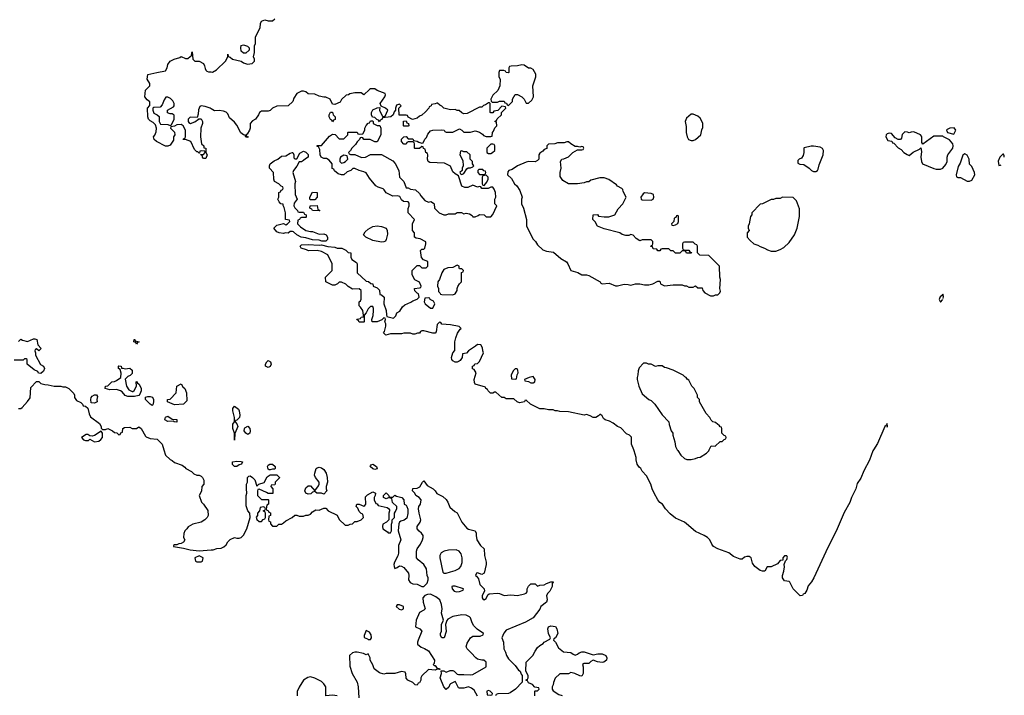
# Model space of a CAD drawing. Header units: inches. Extents: x 2220522 to 2384314, y 721474 to 893490.
# Tile 110 of 256: x 2338279 to 2347123, y 767793 to 773864. Entities that reach past the tile are written whole.
import ezdxf

# ---------------------------------------------------------------- set-up
doc = ezdxf.new("R2010")
doc.units = ezdxf.units.IN
doc.header["$MEASUREMENT"] = 0
for name, color, linetype in [('C3736', 7, 'Continuous'), ('C3737', 7, 'Continuous'), ('C3746', 7, 'Continuous'), ('C3747', 7, 'Continuous')]:
    doc.layers.add(name, color=color, linetype=linetype)

msp = doc.modelspace()

# ---------------------------------------------------------------- linework, layer by layer
at = {"layer": 'C3736', "color": 5, "elevation": 140}
msp.add_lwpolyline([(2339574.3, 770000), (2339590, 769952), (2339630, 769912), (2339650, 769902), (2339670, 769884.7), (2339739.8, 769859.8), (2339763.6, 769843.6), (2339771.6, 769831.6), (2339823.6, 769803.6), (2339843.6, 769783.6), (2339870, 769772), (2339890, 769772), (2339910, 769762), (2339922, 769750), (2339932.7, 769727.3), (2339934, 769690), (2339914, 769670), (2339911.6, 769628.4), (2339892, 769590), (2339912, 769530), (2339931.1, 769511.1), (2339970, 769454), (2339972, 769410), (2339962, 769390), (2339942, 769370), (2339910.9, 769349.1), (2339834, 769330), (2339791.6, 769308.4), (2339782, 769290), (2339762, 769270), (2339752.7, 769247.3), (2339752, 769210), (2339762, 769190), (2339752, 769170), (2339730, 769158), (2339710, 769155.3), (2339690, 769146), (2339670, 769146), (2339662, 769138), (2339662, 769130), (2339750, 769116), (2339810, 769101), (2339891.1, 769091.1), (2340000, 769100.5)], dxfattribs=at)
msp.add_lwpolyline([(2339890, 769046), (2339854, 769030), (2339858, 768998), (2339870, 768994), (2339910, 768994), (2339922, 768998), (2339926, 769030)], close=True, dxfattribs=at)
at = {"layer": 'C3737', "color": 5, "elevation": 140}
for points in [[(2340000, 773062.7), (2339988.9, 773068.9), (2339945.2, 773085.2), (2339910, 773089), (2339896.9, 773083.1), (2339885.4, 773054.6), (2339883.6, 773016.4), (2339874, 772986), (2339810, 772988), (2339792, 772970), (2339792, 772950), (2339799.6, 772939.6), (2339812.7, 772932.7), (2339852.9, 772947.1), (2339886, 772970), (2339886, 772974), (2339910, 772972), (2339922, 772950), (2339922, 772930), (2339906, 772890), (2339902, 772810), (2339912, 772750), (2339932, 772730), (2339934, 772714), (2339951, 772710), (2339952, 772672), (2339962, 772650), (2339950, 772618), (2339930, 772618), (2339922, 772630), (2339922, 772642), (2339906, 772650), (2339906, 772654), (2339930, 772654), (2339946, 772670), (2339942, 772682), (2339910, 772686), (2339898, 772682), (2339894, 772666), (2339890, 772666), (2339878, 772678), (2339870, 772678), (2339850, 772698), (2339818, 772770), (2339770, 772786), (2339747.3, 772787.3), (2339750, 772794), (2339762, 772798), (2339767.3, 772812.7), (2339768.7, 772870), (2339748.9, 772908.9), (2339730, 772922), (2339690, 772918), (2339670, 772906), (2339638, 772902), (2339634, 772890), (2339670, 772854), (2339672, 772830), (2339662, 772810), (2339659.6, 772780.4), (2339630, 772738), (2339610, 772728), (2339588.4, 772728.4), (2339508.4, 772768.4), (2339488.4, 772788.4), (2339482, 772810), (2339494, 772826), (2339504, 772856), (2339508.7, 772890), (2339499, 772919), (2339479, 772939), (2339450, 772955.3), (2339435.3, 772970), (2339429, 772991), (2339428, 773070), (2339447.3, 773092.7), (2339447.3, 773127.3), (2339423.1, 773143.1), (2339402, 773170), (2339409.3, 773230.7), (2339448, 773270), (2339448, 773290), (2339425.2, 773330), (2339429.4, 773370.6), (2339510, 773390.8), (2339590, 773404.7), (2339604, 773430), (2339610, 773462), (2339630, 773492), (2339666, 773510), (2339716.4, 773523.6), (2339730, 773532), (2339770, 773514), (2339790, 773514), (2339810, 773534), (2339822, 773538), (2339826, 773570), (2339830, 773574), (2339834, 773510), (2339852.7, 773492.7), (2339890, 773492), (2339930, 773471), (2339940.7, 773450), (2339944, 773424), (2339950.5, 773410.5), (2339960.5, 773400.5), (2339975.5, 773395.5), (2340000, 773394)], [(2338270, 770972), (2338290, 770992), (2338303.6, 770983.6), (2338350, 770971.3), (2338403.1, 770996.9), (2338416.9, 770996.9), (2338432, 770990), (2338443.6, 770943.6), (2338471.3, 770910), (2338450, 770888), (2338430, 770906), (2338418, 770902), (2338414, 770890), (2338422, 770870), (2338422, 770850), (2338466.4, 770766.4), (2338492, 770750), (2338502, 770730), (2338492.7, 770707.3), (2338470, 770686), (2338447.3, 770687.3), (2338442, 770702), (2338410, 770718), (2338347.3, 770767.3), (2338346, 770810), (2338336.4, 770816.4), (2338323.6, 770816.4), (2338310, 770806), (2338230, 770804)], [(2338270, 770371.3), (2338288.4, 770371.6), (2338300.4, 770379.6), (2338350, 770432), (2338374, 770466), (2338380.4, 770559.6), (2338430, 770614), (2338450, 770614), (2338470, 770594), (2338505.4, 770585.4), (2338536.4, 770583.6), (2338590, 770571.3), (2338650, 770572), (2338666.4, 770566.4), (2338690, 770566), (2338722, 770550), (2338765.4, 770505.4), (2338771.3, 770490), (2338771.3, 770470), (2338790, 770442), (2338830, 770424.7), (2338844.7, 770410), (2338850, 770394), (2338871.6, 770391.6), (2338892.7, 770372.7), (2338902.8, 770322.8), (2338916, 770296), (2338994.8, 770234.8), (2339012, 770210), (2339012.7, 770192.7), (2339022, 770182), (2339050, 770182), (2339071.1, 770191.1), (2339114, 770170), (2339130, 770154), (2339152.7, 770152.7), (2339170, 770134), (2339182, 770138), (2339187.3, 770152.7), (2339202, 770158), (2339206, 770190), (2339220.4, 770199.6), (2339270, 770202), (2339290, 770192), (2339330, 770192), (2339350, 770204.7), (2339370, 770192), (2339410, 770122), (2339416.9, 770116.9), (2339450, 770102), (2339515.3, 770095.3), (2339558, 770050), (2339574.3, 770000)]]:
    msp.add_lwpolyline(points, dxfattribs=at)
for points in [[(2339610, 773168), (2339592.7, 773167.3), (2339576.9, 773143.1), (2339559.8, 773100.2), (2339542, 773078), (2339483.6, 773076.4), (2339474, 773070), (2339474, 773050), (2339485.4, 773025.4), (2339514, 773010), (2339532.7, 772992.7), (2339532, 772950), (2339544.7, 772924.7), (2339610, 772922), (2339630, 772914), (2339642, 772918), (2339668, 772970), (2339667.3, 773007.3), (2339650, 773018), (2339630, 773018), (2339607.3, 773027.3), (2339606, 773050), (2339660.4, 773079.6), (2339668, 773090), (2339668, 773110), (2339654.6, 773134.6), (2339634.6, 773154.6)], [(2339330, 770948.7), (2339322, 770962), (2339306, 770970), (2339308.4, 770991.6), (2339314, 770990), (2339318, 770978), (2339354, 770970), (2339338, 770962)], [(2339194, 770734), (2339206, 770734), (2339225.4, 770725.4), (2339270, 770734), (2339290, 770714), (2339290, 770686), (2339272, 770668), (2339250, 770658), (2339226.4, 770633.6), (2339238, 770570), (2339259.6, 770539.6), (2339290, 770522), (2339296.4, 770523.6), (2339308.4, 770531.6), (2339328, 770570), (2339326, 770610), (2339330, 770614), (2339338, 770598), (2339354, 770590), (2339372, 770550), (2339372, 770530), (2339359.8, 770500.2), (2339350, 770488.7), (2339310, 770478), (2339250, 770478), (2339227.3, 770487.3), (2339200.4, 770520.4), (2339186, 770530), (2339150, 770542), (2339090, 770538), (2339046, 770550), (2339050, 770572), (2339070, 770574), (2339106, 770610), (2339130, 770612), (2339150, 770621), (2339189.2, 770650), (2339189.4, 770689.4), (2339182, 770722), (2339166, 770730), (2339166, 770750), (2339170, 770754), (2339190, 770752)], [(2339670, 770402), (2339606, 770430), (2339607.3, 770452.7), (2339630, 770454), (2339686, 770510), (2339690, 770572), (2339730, 770591.3), (2339745.4, 770565.4), (2339762, 770550), (2339778, 770510), (2339779.6, 770440.4), (2339750, 770408)], [(2338950, 770418), (2338920.4, 770420.4), (2338918, 770450), (2338922, 770470), (2338930, 770482), (2338950, 770492), (2338970, 770492), (2338976.9, 770476.9), (2338972, 770450), (2338974, 770430), (2338970, 770426)], [(2339470, 770398), (2339450, 770408), (2339408.7, 770450), (2339408.7, 770471.3), (2339430, 770478), (2339450, 770478), (2339471.1, 770471.1), (2339482, 770450), (2339482, 770430), (2339476, 770404)], [(2339690, 770248.7), (2339666, 770250), (2339658, 770258), (2339610, 770254), (2339584, 770270), (2339590, 770294), (2339610, 770302), (2339650, 770276), (2339690, 770271)], [(2339010, 770168), (2338950.9, 770129.1), (2338930, 770122), (2338910, 770126), (2338890, 770138), (2338876.4, 770136.4), (2338834, 770110), (2338854, 770090), (2338870, 770082), (2338896.4, 770083.6), (2338910, 770094), (2338950, 770072), (2338990, 770078), (2339009, 770091), (2339022, 770110), (2339022, 770150)]]:
    msp.add_lwpolyline(points, close=True, dxfattribs=at)
at = {"layer": 'C3746', "color": 5, "elevation": 140}
for points in [[(2345949.4, 770000), (2345943.1, 769990), (2345912.9, 769907.1), (2345860.3, 769810), (2345834.7, 769745.3), (2345802.4, 769697.6), (2345789, 769650), (2345750, 769569.4), (2345735.1, 769524.9), (2345685.4, 769434.6), (2345612.6, 769267.4), (2345538.5, 769121.5), (2345412.2, 768847.8), (2345390, 768811.8), (2345361.5, 768778.5), (2345350, 768739), (2345330, 768709.3), (2345317.3, 768702.7), (2345310, 768689.2), (2345290, 768688), (2345226, 768750), (2345198, 768810), (2345190, 768815.3), (2345150, 768822), (2345130, 768848), (2345129.5, 768870.5), (2345142.7, 768910), (2345148, 768948), (2345146, 768970), (2345158, 769002), (2345170, 769014), (2345174.6, 769034.6), (2345170, 769046), (2345150, 769046), (2345134, 769030), (2345132.7, 769007.3), (2345110, 769006), (2345084.7, 768975.3), (2345030, 768948), (2344992.7, 768947.3), (2344971.1, 768908.9), (2344950, 768908), (2344930, 768915.3), (2344882, 768950), (2344862, 768982), (2344848, 769030), (2344830, 769042), (2344810, 769042), (2344790, 769035.3), (2344770, 769018), (2344750, 769018), (2344690, 769042), (2344650, 769074), (2344549.4, 769109.4), (2344510, 769129), (2344495.3, 769150), (2344478, 769190), (2344458, 769210), (2344428, 769230), (2344350, 769265.2), (2344270, 769335.3), (2344250, 769348.7), (2344170, 769384), (2344123.3, 769423.3), (2344081.2, 769470), (2344054, 769510), (2344030, 769526), (2344009.7, 769549.7), (2343977.2, 769610), (2343959, 769650), (2343948.7, 769690), (2343910, 769766), (2343870, 769806), (2343858, 769830), (2343843.2, 769843.2), (2343825.2, 769870), (2343815.3, 769910), (2343815.3, 769930), (2343799, 769990), (2343795.1, 770000)], [(2344186.1, 770000), (2344190, 769992), (2344218, 769950), (2344250, 769922), (2344271.6, 769911.6), (2344310, 769911.3), (2344350, 769922), (2344370, 769931.3), (2344390, 769932), (2344448, 769970), (2344468.9, 769991.1), (2344473.2, 770000)], [(2340000, 769100.5), (2340018, 769102), (2340048.9, 769111.1), (2340090, 769116), (2340112.7, 769127.3), (2340135.1, 769144.9), (2340150, 769172), (2340170, 769192), (2340208.4, 769211.6), (2340230, 769204.7), (2340250, 769204.7), (2340270, 769211.3), (2340290, 769232), (2340319, 769290), (2340348.7, 769390), (2340348, 769430), (2340328.7, 769450), (2340314.6, 769494.6), (2340314, 769590), (2340319, 769610), (2340315.3, 769650), (2340318, 769690), (2340326, 769710), (2340326, 769750), (2340338, 769762), (2340350, 769764.7), (2340370.7, 769750.7), (2340390.7, 769730.7), (2340410, 769674), (2340428.4, 769691.6), (2340474.6, 769705.4), (2340503.1, 769756.9), (2340530, 769774), (2340590, 769774), (2340611.6, 769751.6), (2340611.6, 769748.4), (2340574, 769710), (2340574, 769690), (2340570, 769686), (2340538, 769682), (2340534, 769670), (2340554, 769650), (2340552, 769608), (2340510, 769606), (2340496.4, 769616.4), (2340430, 769646), (2340418, 769642), (2340414, 769630), (2340414, 769590), (2340450, 769554), (2340510, 769554), (2340514, 769550), (2340514, 769510), (2340498, 769502), (2340494, 769470), (2340498, 769458), (2340512.7, 769452.7), (2340518, 769438), (2340531.6, 769431.6), (2340531.6, 769408.4), (2340518, 769402), (2340514, 769370), (2340518, 769358), (2340531.6, 769351.6), (2340532.7, 769332.7), (2340550, 769314), (2340590, 769314), (2340608.4, 769331.6), (2340630, 769332), (2340650, 769342), (2340670, 769362), (2340726, 769390), (2340750, 769412), (2340770, 769412), (2340790, 769402), (2340830, 769402), (2340848.4, 769411.6), (2340870, 769412), (2340890, 769422), (2340910, 769442), (2340940.4, 769459.6), (2340970, 769458), (2341010, 769474), (2341030, 769474), (2341050, 769452), (2341131.1, 769411.1), (2341150, 769374), (2341203.6, 769323.6), (2341230, 769322), (2341248.4, 769331.6), (2341267.3, 769332.7), (2341290, 769354), (2341310, 769354), (2341346, 769370), (2341366, 769390), (2341362, 769422), (2341347.3, 769427.3), (2341330, 769446), (2341315.3, 769475.3), (2341302, 769490), (2341308.7, 769511.3), (2341330, 769512), (2341370, 769492), (2341380.4, 769499.6), (2341388, 769510), (2341384, 769576), (2341404, 769596), (2341450, 769622), (2341474, 769610), (2341471.6, 769588.4), (2341462, 769570), (2341462, 769550), (2341478, 769518), (2341490, 769514), (2341498, 769498), (2341579.6, 769479.6), (2341592.7, 769472.7), (2341599.6, 769459.6), (2341602, 769450), (2341594, 769430), (2341594, 769370), (2341574, 769350), (2341542, 769330), (2341538, 769310), (2341542, 769290), (2341583.6, 769263.6), (2341590, 769254), (2341610, 769254), (2341618, 769270), (2341618, 769330), (2341626, 769350), (2341626, 769370), (2341646, 769390), (2341646, 769430), (2341656.4, 769443.6), (2341667.3, 769472.7), (2341668, 769490), (2341627.3, 769527.3), (2341622, 769562), (2341590, 769568), (2341570, 769558), (2341548, 769570), (2341546, 769590), (2341570, 769612), (2341592.7, 769592.7), (2341598, 769578), (2341610, 769574), (2341630, 769574), (2341650, 769592), (2341663.6, 769583.6), (2341710.9, 769570.9), (2341730.8, 769550.8), (2341732, 769512), (2341750, 769502), (2341758, 769490), (2341765.4, 769465.4), (2341766.4, 769426.4), (2341755.5, 769384.5), (2341733, 769367), (2341701.4, 769358.6), (2341691.3, 769350), (2341686, 769334), (2341678.8, 769270), (2341704, 769190), (2341680.7, 769139.3), (2341680.7, 769070), (2341674.6, 769045.4), (2341646.8, 768990), (2341641, 768970), (2341642, 768950), (2341650, 768934), (2341670, 768942), (2341690, 768958), (2341710, 768954.8), (2341730, 768940.7), (2341770.6, 768890), (2341774, 768870), (2341771.3, 768830), (2341786.8, 768806.8), (2341810, 768796), (2341850, 768791), (2341890, 768771.3), (2341910, 768771.3), (2341938, 768802), (2341948, 768830), (2341948, 768850), (2341938, 768870), (2341934, 768930), (2341909, 768970), (2341859, 769010), (2341844, 769030), (2341844, 769090), (2341848.7, 769110), (2341878, 769150), (2341898, 769190), (2341902, 769210), (2341902, 769230), (2341888.7, 769250), (2341866.8, 769266.8), (2341849, 769290), (2341849.2, 769310), (2341876, 769350), (2341883.7, 769370), (2341866, 769430), (2341861.2, 769470), (2341864, 769490), (2341879, 769510), (2341884, 769550), (2341868.7, 769570), (2341838, 769590), (2341828.4, 769608.4), (2341808, 769630), (2341810, 769651.3), (2341850, 769656), (2341872.9, 769667.1), (2341898, 769710), (2341910, 769722), (2341939.8, 769679.8), (2341992, 769650), (2342010, 769632), (2342026, 769606), (2342079.8, 769579.8), (2342110, 769552), (2342124.7, 769530), (2342144, 769484), (2342186.4, 769446.4), (2342210, 769432), (2342252, 769350), (2342295.3, 769295.3), (2342310, 769286), (2342370.6, 769270), (2342380.7, 769250), (2342378.8, 769230), (2342386, 769190), (2342418, 769138), (2342450.6, 769110.6), (2342453.4, 769050), (2342470.5, 768990), (2342470.4, 768969.6), (2342451.3, 768890), (2342430, 768878), (2342390, 768894), (2342382, 768890), (2342374, 768870), (2342383.6, 768863.6), (2342399.6, 768839.6), (2342412, 768790), (2342452, 768750), (2342454, 768730), (2342432, 768690), (2342432, 768670), (2342439.6, 768659.6), (2342450, 768652), (2342470, 768662), (2342484, 768696), (2342495.3, 768704.7), (2342570, 768710.8), (2342590, 768707.3), (2342630, 768690.8), (2342690, 768696.3), (2342750, 768690.8), (2342814.6, 768705.4), (2342828.4, 768711.6), (2342836.4, 768723.6), (2342838, 768750), (2342850, 768774), (2342870, 768794), (2342910, 768794), (2342930, 768774), (2342950, 768782), (2342990, 768786), (2343010, 768798), (2343050, 768812), (2343070, 768814), (2343071.3, 768808.7), (2343062, 768798), (2343062, 768770), (2343042, 768730), (2343022, 768710), (2343012, 768690), (2343018, 768650), (2343011, 768630), (2342961, 768590), (2342950, 768568.7), (2342890.7, 768489.3), (2342822, 768450), (2342650, 768378), (2342627.1, 768352.9), (2342611.3, 768310), (2342626, 768270), (2342626.8, 768210), (2342642, 768182), (2342651.3, 768150), (2342670, 768122), (2342730, 768062), (2342759.6, 768019.6), (2342774, 768010), (2342783.6, 767983.6), (2342794, 767970), (2342794, 767910), (2342732, 767850), (2342685.4, 767814.6), (2342670, 767808.7), (2342572.7, 767807.3), (2342558, 767802), (2342552.7, 767787.3)], [(2342390, 767786), (2342360.4, 767840.4), (2342338, 767858), (2342310, 767868.7), (2342270, 767859), (2342230, 767858), (2342222, 767862), (2342195.3, 767915.3), (2342190, 767918), (2342150, 767898), (2342142, 767890), (2342132.7, 767867.3), (2342110, 767846), (2342088.4, 767868.4), (2342055.3, 767950), (2342068.7, 767990), (2342066, 768014), (2342090, 768012), (2342110, 768002), (2342144.7, 768015.3), (2342170, 768016), (2342182, 768010), (2342210, 767982), (2342219.6, 767979.6), (2342270, 767981), (2342330, 767976), (2342350, 767981), (2342468, 768050), (2342468, 768090), (2342448.7, 768108.7), (2342431.3, 768108.7), (2342390, 768119), (2342375.3, 768130), (2342335.9, 768175.9), (2342297.2, 768210), (2342289.3, 768230), (2342298.6, 768261.4), (2342330, 768311.3), (2342350, 768324.7), (2342414.6, 768325.4), (2342442, 768338), (2342446, 768350), (2342389.1, 768389.1), (2342358, 768418), (2342343.2, 768443.2), (2342329.5, 768489.5), (2342319.6, 768499.6), (2342290, 768514), (2342250, 768517.2), (2342170, 768500.7), (2342123.8, 768476.2), (2342115.5, 768464.5), (2342104.7, 768430), (2342110, 768366), (2342091, 768309), (2342070, 768309), (2342058, 768330), (2342058, 768350), (2342068, 768370), (2342069, 768430), (2342085.2, 768470), (2342068.9, 768531.1), (2342073.2, 768570), (2342069.3, 768610), (2342052.7, 768650), (2342018.6, 768678.6), (2341970, 768702), (2341941.1, 768698.9), (2341918, 768690), (2341901, 768670), (2341902, 768630), (2341922, 768570), (2341910, 768558), (2341870, 768538), (2341841, 768470), (2341834, 768410), (2341874, 768390), (2341892, 768370), (2341858, 768290), (2341852, 768270), (2341852.7, 768252.7), (2341886.4, 768226.4), (2341915.3, 768215.3), (2341950, 768192), (2342006, 768110), (2342002, 768078), (2341994, 768070), (2342002, 768062), (2342010, 768062), (2342030, 768034), (2342050, 768034), (2342054, 768026), (2342030, 768028), (2342010, 768018), (2341950, 768026), (2341891.6, 767968.4), (2341882, 767950), (2341882, 767930), (2341870, 767906), (2341858, 767902), (2341850, 767886), (2341832.7, 767887.3), (2341810, 767908), (2341766, 767930), (2341750, 767946), (2341747.3, 767987.3), (2341742, 768002), (2341710, 768008), (2341650, 767988.7), (2341570, 767989), (2341550, 767984), (2341510, 767995.3), (2341462, 768030), (2341450, 768066), (2341428, 768110), (2341428, 768130), (2341410, 768166), (2341390, 768158), (2341366, 768170), (2341310, 768182), (2341290, 768182), (2341270, 768175.3), (2341242, 768150), (2341245.4, 768054.6), (2341266, 767990), (2341310.7, 767910.7), (2341321, 767870), (2341324.7, 767770)], [(2342906, 767790), (2342906, 767830), (2342910, 767834), (2342930, 767834), (2342946, 767850), (2342942, 767862), (2342907.3, 767867.3), (2342886, 767890), (2342850, 767906), (2342842, 767922), (2342826, 767930), (2342842, 767938), (2342846, 767950), (2342846, 767970), (2342826, 768010), (2342828, 768090), (2342888.7, 768150), (2342909.1, 768190.9), (2342930, 768222), (2342950, 768242), (2342980.4, 768259.6), (2342990, 768272), (2343042, 768298), (2343046, 768310), (2343028.4, 768348.4), (2343022, 768390), (2343028, 768410), (2343050, 768418), (2343090.7, 768410.7), (2343104.7, 768390), (2343112, 768350), (2343091.6, 768308.4), (2343078, 768302), (2343074, 768290), (2343091.6, 768271.6), (2343119.6, 768219.6), (2343163.6, 768183.6), (2343230, 768178), (2343250, 768162), (2343270, 768154), (2343290, 768162), (2343304.7, 768175.3), (2343330, 768184.7), (2343350, 768184.7), (2343430, 768158), (2343472.7, 768167.3), (2343510, 768167.3), (2343542.8, 768150), (2343553.4, 768130), (2343550, 768108.7), (2343527.5, 768092.5), (2343510, 768089), (2343470, 768093.2), (2343430, 768108), (2343410, 768098), (2343390, 768078), (2343350, 768078), (2343334, 768070), (2343342, 768050), (2343342, 767990), (2343330, 767966), (2343310, 767968), (2343266, 767990), (2343230, 767998), (2343207.3, 767987.3), (2343130, 767986), (2343090, 767946), (2343072.7, 767907.3), (2343071.6, 767888.4), (2343062, 767870), (2343062, 767850), (2343070, 767834), (2343122, 767802), (2343150.9, 767790.9)], [(2341130, 767789), (2341090, 767795.3), (2341028.4, 767788.4), (2341028.4, 767868.4), (2341010, 767898), (2340990, 767918), (2340930, 767948.7), (2340890, 767959), (2340867.1, 767952.9), (2340830, 767928), (2340790, 767868), (2340771.6, 767828.4), (2340772, 767790)]]:
    msp.add_lwpolyline(points, dxfattribs=at)
for points in [[(2340209.2, 769849.2), (2340190, 769868), (2340190, 769892), (2340230, 769897.3), (2340270, 769894.8), (2340282, 769890), (2340272, 769870), (2340250, 769865.2), (2340230, 769849.2)], [(2340530, 769818), (2340520.4, 769820.4), (2340510, 769826), (2340504, 769850), (2340510, 769862), (2340526, 769870), (2340551.1, 769871.1), (2340574, 769850), (2340574, 769830), (2340570, 769826), (2340550, 769826)], [(2341010, 769602), (2340990, 769609), (2340948.9, 769608.9), (2340930, 769626), (2340910, 769618), (2340894.8, 769605.2), (2340870, 769601.2), (2340849.3, 769609.3), (2340841.2, 769630), (2340850, 769658), (2340870, 769676), (2340890, 769676), (2340930, 769632), (2340963.1, 769676.9), (2340968.7, 769690), (2340968.7, 769710), (2340935.3, 769750), (2340928.7, 769770), (2340928.9, 769788.9), (2340942, 769830), (2340950, 769838), (2340970, 769844.7), (2340990, 769838), (2341010, 769822), (2341031, 769790), (2341041, 769750), (2341044.7, 769710), (2341031.6, 769668.4), (2341031.3, 769650), (2341038, 769630)], [(2341470, 769822), (2341450, 769828.7), (2341428.7, 769850), (2341430, 769854), (2341436.4, 769863.6), (2341450, 769870.7), (2341484.7, 769850), (2341490, 769828.7)], [(2340470, 769486), (2340438, 769482), (2340434, 769450), (2340414, 769430), (2340414, 769410), (2340404.7, 769395.3), (2340410, 769374), (2340430, 769354), (2340450, 769354), (2340467.3, 769372.7), (2340482, 769378), (2340486, 769390), (2340486, 769430), (2340482, 769442), (2340466, 769450), (2340482, 769458), (2340486, 769470), (2340482, 769482)], [(2342199.1, 769099.1), (2342130, 769096.2), (2342092.1, 769087.9), (2342066, 769074), (2342053.4, 769050), (2342053, 769030), (2342081.1, 768901.1), (2342090, 768891), (2342110, 768890.7), (2342150, 768902.8), (2342190, 768914), (2342227.3, 768932.7), (2342242.7, 768950), (2342254.5, 768985.5), (2342255.1, 769030), (2342244.5, 769064.5), (2342227.2, 769087.2)], [(2342170, 768775.3), (2342162, 768770), (2342164.7, 768750), (2342182, 768730), (2342203.5, 768723.5), (2342230, 768724.7), (2342262, 768738), (2342266, 768750), (2342190, 768774)], [(2341690, 768606), (2341670, 768606), (2341662, 768590), (2341686.4, 768566.4), (2341710, 768562), (2341726, 768570), (2341726, 768590)], [(2341390, 768375.3), (2341372, 768330), (2341372.7, 768312.7), (2341402, 768302), (2341410, 768294), (2341430, 768294), (2341438, 768310), (2341436.4, 768336.4), (2341420.4, 768360.4)], [(2342490, 767838), (2342474, 767830), (2342478, 767798), (2342510, 767794), (2342522, 767798), (2342526, 767810), (2342506, 767830)]]:
    msp.add_lwpolyline(points, close=True, dxfattribs=at)
at = {"layer": 'C3747', "color": 5, "elevation": 140}
for points in [[(2340000, 773394), (2340010, 773393.4), (2340046.2, 773413.8), (2340127.7, 773492.3), (2340149, 773530), (2340150, 773554), (2340152, 773532), (2340170, 773526), (2340190, 773510.8), (2340270, 773491), (2340290, 773476), (2340324.9, 773464.9), (2340368, 773470), (2340389, 773490), (2340389, 773510), (2340379, 773530), (2340388.7, 773570), (2340388.7, 773628.7), (2340396.2, 773650), (2340397.2, 773710), (2340438, 773790), (2340441.2, 773830), (2340450, 773851), (2340482, 773862), (2340510, 773854), (2340550, 773854), (2340570, 773872)], [(2343795.1, 770000), (2343775.3, 770050), (2343773.6, 770113.6), (2343758, 770130), (2343730, 770144), (2343678, 770198), (2343650, 770209.2), (2343610, 770239), (2343576.5, 770256.5), (2343538, 770270), (2343522, 770282), (2343510, 770306), (2343496.4, 770316.4), (2343490, 770318), (2343476.9, 770303.1), (2343454, 770290), (2343431.1, 770288.9), (2343404.7, 770304.7), (2343370, 770315.3), (2343350, 770309.2), (2343210, 770341.2), (2343130, 770342), (2343110, 770348.7), (2343089.1, 770349.1), (2343070, 770358), (2343030, 770358), (2342990, 770368), (2342950, 770368.7), (2342868, 770410), (2342830, 770446), (2342818, 770442), (2342814, 770430), (2342770, 770422), (2342749.1, 770429.1), (2342718, 770458), (2342650, 770458), (2342630, 770468), (2342610, 770468.7), (2342556.4, 770516.4), (2342543.6, 770516.4), (2342530, 770508), (2342508.4, 770508.4), (2342486, 770530), (2342482, 770542), (2342466, 770550), (2342462, 770562), (2342370, 770588), (2342363.1, 770603.1), (2342362, 770630), (2342378, 770690), (2342362, 770722), (2342347.3, 770727.3), (2342346, 770750), (2342362, 770758), (2342367.3, 770772.7), (2342390, 770774), (2342410, 770794), (2342446, 770870), (2342438, 770890), (2342436.4, 770916.4), (2342422, 770942), (2342390, 770946), (2342374, 770930), (2342312, 770890), (2342292.7, 770867.3), (2342258, 770862), (2342254, 770830), (2342236.9, 770803.1), (2342225.4, 770794.6), (2342210, 770788), (2342190, 770788), (2342170, 770798), (2342162, 770810), (2342159, 770830), (2342168.7, 770870), (2342188.4, 770891.6), (2342189.1, 770969.1), (2342195.5, 771004.5), (2342212.5, 771047.5), (2342236.4, 771083.6), (2342246, 771090), (2342227.3, 771107.3), (2342150, 771122), (2342070, 771128), (2342062, 771142), (2342050, 771146), (2342030, 771126), (2342019.6, 771060.4), (2342010, 771048), (2341990, 771048), (2341910, 771068), (2341892.7, 771067.3), (2341878, 771062), (2341870, 771048), (2341852.7, 771047.3), (2341830, 771038), (2341810, 771038), (2341790, 771046), (2341730, 771048), (2341710, 771042), (2341610, 771042), (2341568.7, 771028.7), (2341548, 771050), (2341556.4, 771063.6), (2341568, 771110), (2341568, 771130), (2341558, 771150), (2341566, 771170), (2341562, 771182), (2341550, 771186), (2341532, 771168), (2341491.1, 771148.9), (2341446, 771150), (2341442, 771170), (2341454.6, 771205.4), (2341458, 771250), (2341458, 771270), (2341450, 771286), (2341430, 771286), (2341410, 771266), (2341391.1, 771228.9), (2341372, 771210), (2341374, 771150), (2341370, 771146), (2341330, 771146), (2341322, 771162), (2341310, 771166), (2341307.3, 771172.7), (2341342, 771178), (2341346, 771190), (2341366, 771194), (2341368, 771210), (2341362, 771250), (2341342, 771282), (2341327.3, 771292.7), (2341328, 771330), (2341342, 771338), (2341347.3, 771352.7), (2341346, 771430), (2341330, 771446), (2341270, 771442), (2341230, 771468), (2341210, 771488), (2341170, 771506), (2341150, 771506), (2341134, 771490), (2341110, 771478), (2341090, 771478), (2341030, 771508), (2341026, 771550), (2341086, 771610), (2341086, 771670), (2341048, 771750), (2340990, 771782), (2340950, 771789), (2340872.7, 771787.3), (2340856.4, 771796.4), (2340808, 771810), (2340798, 771830), (2340810, 771842), (2340870, 771844.7), (2340970, 771838), (2340990, 771842), (2341046.4, 771826.4), (2341110, 771821), (2341130, 771811.3), (2341171.6, 771811.6), (2341210, 771792), (2341230, 771772), (2341254, 771770), (2341254, 771730), (2341262, 771710), (2341303.6, 771683.6), (2341312, 771670), (2341312, 771590), (2341390, 771514), (2341411.3, 771511.3), (2341432.7, 771492.7), (2341450, 771492), (2341454, 771470), (2341490, 771454), (2341510, 771434), (2341514, 771394), (2341530, 771392), (2341552, 771370), (2341551.3, 771310), (2341571.3, 771250), (2341572.7, 771212.7), (2341578, 771198), (2341638, 771182), (2341658, 771202), (2341666, 771230), (2341694.6, 771245.4), (2341716.4, 771283.6), (2341738, 771302), (2341794, 771326), (2341810, 771338), (2341850, 771352), (2341868, 771370), (2341862, 771402), (2341850, 771406), (2341827.3, 771427.3), (2341826, 771450), (2341870, 771454), (2341882, 771458), (2341886, 771470), (2341870, 771506), (2341830, 771526), (2341806, 771570), (2341806, 771610), (2341850, 771654), (2341870, 771654), (2341890, 771634), (2341930, 771634), (2341946, 771650), (2341946, 771690), (2341907.3, 771707.3), (2341888.4, 771728.4), (2341878, 771790), (2341890, 771802), (2341910, 771802), (2341918, 771810), (2341928.7, 771850), (2341928, 771868), (2341876.4, 771896.4), (2341840.4, 771900.4), (2341826, 771910), (2341826, 771950), (2341808, 771970), (2341808, 772030), (2341826, 772070), (2341768.7, 772130), (2341768.4, 772168.4), (2341778, 772190), (2341776.4, 772216.4), (2341770, 772226), (2341726, 772230), (2341710, 772246), (2341695.3, 772275.3), (2341670, 772282), (2341630, 772278), (2341570, 772308), (2341554.6, 772334.6), (2341543.1, 772343.1), (2341498, 772358), (2341478, 772370), (2341420.2, 772440.2), (2341390, 772488), (2341370, 772498), (2341328.9, 772508.9), (2341290, 772528), (2341272.7, 772527.3), (2341254, 772510), (2341222, 772498), (2341190, 772469), (2341169, 772469), (2341140.2, 772480.2), (2341107.3, 772507.3), (2341102, 772522), (2341087.3, 772527.3), (2341086, 772570), (2341060.4, 772600.4), (2341036.4, 772616.4), (2341010, 772618), (2340988.7, 772628.7), (2340978, 772650), (2340976.4, 772696.4), (2340962, 772722), (2340950, 772726), (2340950, 772734), (2340990, 772734), (2341061.2, 772818.8), (2341090, 772834), (2341112.7, 772832.7), (2341150, 772794), (2341190, 772794), (2341226, 772830), (2341226, 772850), (2341230, 772854), (2341310, 772854), (2341318, 772838), (2341330, 772834), (2341362, 772838), (2341378, 772870), (2341378, 772890), (2341390, 772914), (2341410, 772934), (2341422, 772938), (2341430, 772954), (2341450, 772954), (2341454, 772950), (2341454, 772930), (2341490, 772914), (2341512.7, 772912.7), (2341522, 772890), (2341522, 772830), (2341490, 772766), (2341470, 772766), (2341427.3, 772787.3), (2341370, 772786), (2341362, 772802), (2341350, 772806), (2341338, 772802), (2341332.7, 772787.3), (2341310, 772766), (2341296.9, 772743.1), (2341262, 772710), (2341252, 772688), (2341234, 772670), (2341238, 772658), (2341250, 772654), (2341290, 772654), (2341350, 772624.7), (2341386, 772630), (2341430, 772654), (2341528.4, 772651.6), (2341630, 772596), (2341650.6, 772570.6), (2341686, 772510), (2341692, 772450), (2341731, 772411), (2341750, 772354), (2341768, 772352), (2341790, 772342), (2341835.3, 772335.3), (2341870, 772302), (2341882, 772282), (2341919.6, 772239.6), (2341950, 772224.7), (2341971.1, 772231.1), (2341996.9, 772216.9), (2342002, 772210), (2342004.7, 772170), (2342047.1, 772127.1), (2342090, 772111.3), (2342110, 772111.3), (2342130, 772121), (2342190, 772121), (2342210, 772131.3), (2342248.9, 772131.1), (2342270, 772121), (2342290, 772124.7), (2342319.6, 772119.6), (2342343.6, 772103.6), (2342350, 772094), (2342370, 772094), (2342396.4, 772103.6), (2342410, 772114), (2342451.6, 772111.6), (2342470, 772094), (2342510, 772094), (2342530, 772114), (2342566, 772190), (2342546, 772210), (2342548, 772250), (2342555.3, 772270), (2342554, 772310), (2342542, 772342), (2342530, 772358), (2342510, 772358), (2342487.3, 772347.3), (2342430, 772346), (2342422, 772362), (2342410, 772366), (2342390, 772358), (2342350, 772378), (2342303.6, 772356.4), (2342276.4, 772356.4), (2342250, 772368), (2342222, 772462), (2342190, 772478), (2342170, 772498), (2342148.4, 772548.4), (2342094.6, 772574.6), (2341962, 772582), (2341949.2, 772589.2), (2341942, 772610), (2341946, 772650), (2341942, 772662), (2341926, 772670), (2341922, 772702), (2341907.3, 772707.3), (2341902, 772722), (2341890, 772726), (2341870, 772706), (2341830, 772706), (2341826, 772710), (2341826, 772750), (2341822, 772762), (2341810, 772766), (2341770, 772766), (2341758, 772762), (2341750, 772746), (2341730, 772746), (2341708.4, 772768.4), (2341708, 772790), (2341728.4, 772811.6), (2341750, 772814), (2341770, 772794), (2341810, 772794), (2341818, 772778), (2341850, 772774), (2341863.6, 772763.6), (2341890, 772754), (2341902, 772758), (2341918, 772790), (2341933.6, 772806.4), (2341944.7, 772835.3), (2341970, 772864.7), (2341991.6, 772871.6), (2342070, 772874), (2342092, 772872), (2342098, 772858), (2342110, 772854), (2342170, 772852), (2342230, 772882), (2342250, 772872), (2342270, 772852), (2342330, 772852), (2342370, 772864.7), (2342383.6, 772863.6), (2342410, 772854), (2342436.9, 772836.9), (2342444.7, 772824.7), (2342470, 772814), (2342510, 772814), (2342522, 772818), (2342526, 772850), (2342536.4, 772863.6), (2342547.3, 772892.7), (2342566, 772910), (2342562, 772942), (2342546, 772950), (2342562, 772958), (2342567.3, 772972.7), (2342606, 773010), (2342606, 773030), (2342646, 773070), (2342642, 773082), (2342610, 773086), (2342572.7, 773047.3), (2342538, 773042), (2342530, 773026), (2342510, 773026), (2342506, 773030), (2342506, 773110), (2342498, 773118), (2342490, 773118), (2342462, 773098), (2342446.4, 773093.6), (2342430, 773078), (2342410, 773078), (2342299.6, 773020.4), (2342270, 773018), (2342250, 773026), (2342227.3, 773047.3), (2342208.4, 773048.4), (2342190, 773058), (2342150, 773055.3), (2342089, 773069), (2342070, 773088), (2342054.6, 773094.6), (2342033.6, 773113.6), (2342024.7, 773115.3), (2342011.6, 773108.4), (2341978, 773102), (2341974, 773090), (2341958, 773082), (2341954, 773070), (2341923.6, 773036.4), (2341892.7, 773007.3), (2341870, 772998), (2341850, 772978), (2341808, 772968), (2341767.3, 772987.3), (2341762, 773002), (2341750, 773006), (2341687.3, 773007.3), (2341686, 773070), (2341706, 773090), (2341690, 773106), (2341664.7, 773095.3), (2341654, 773070), (2341654, 773050), (2341643.6, 773036.4), (2341634, 773010), (2341614, 772990), (2341538, 772982), (2341532.7, 772967.3), (2341518, 772962), (2341510, 772946), (2341502, 772962), (2341487.3, 772967.3), (2341470, 772986), (2341447.3, 772987.3), (2341438, 773010), (2341438, 773030), (2341450, 773054), (2341490, 773072), (2341514, 773074), (2341512, 773050), (2341523.6, 773023.6), (2341538, 772998), (2341550, 772994), (2341562, 772998), (2341586, 773050), (2341566, 773070), (2341526, 773086), (2341518, 773110), (2341558, 773170), (2341566, 773190), (2341562, 773202), (2341490, 773228.7), (2341470, 773242), (2341430, 773242), (2341422, 773238), (2341371.1, 773188.9), (2341347.3, 773207.3), (2341290, 773208), (2341243.6, 773196.4), (2341231.6, 773188.4), (2341212.7, 773187.3), (2341170, 773146), (2341156.9, 773123.1), (2341110, 773102), (2341090, 773106), (2341068.4, 773148.4), (2341030, 773168), (2341010, 773168), (2340970, 773178), (2340930, 773195.3), (2340870, 773198), (2340850, 773215.3), (2340830, 773222), (2340810, 773222), (2340770, 773202), (2340742, 773158), (2340732, 773130), (2340690.7, 773089.3), (2340590, 773088), (2340550, 773068), (2340530, 773048.7), (2340510, 773042), (2340450, 773042), (2340432, 773030), (2340424.7, 773010), (2340398, 772970), (2340370, 772954), (2340351, 772930), (2340351, 772890), (2340344.7, 772870), (2340323.6, 772836.4), (2340314, 772830), (2340318, 772818), (2340332, 772810), (2340330, 772806), (2340310, 772808), (2340306, 772826), (2340290, 772828), (2340266, 772846), (2340230, 772915.3), (2340210, 772942), (2340162.7, 772982.7), (2340150, 773018), (2340133.6, 773033.6), (2340110, 773042), (2340070, 773048), (2340030, 773046), (2340000, 773062.7)], [(2347110, 772655.3), (2347084, 772630), (2347068.3, 772591.7), (2347074, 772554), (2347090, 772556), (2347094.1, 772559.1)], [(2347123.1, 772627.5), (2347122, 772642), (2347114.6, 772654.6), (2347110, 772655.3)], [(2346570, 771398), (2346558, 771382), (2346545.8, 771374.2), (2346539.8, 771360.2), (2346537.3, 771350), (2346550, 771324.7), (2346569.5, 771348.8)], [(2346573.3, 771357.5), (2346576.5, 771376.5), (2346575.3, 771395.3), (2346570, 771398)], [(2344473.2, 770000), (2344490, 770034), (2344527.3, 770032.7), (2344570, 770074), (2344590, 770074), (2344607.3, 770092.7), (2344622, 770098), (2344626, 770110), (2344622, 770122), (2344607.3, 770127.3), (2344586, 770150), (2344586, 770190), (2344582, 770202), (2344570, 770206), (2344562, 770222), (2344550, 770226), (2344530, 770246), (2344506, 770250), (2344490, 770266), (2344478, 770290), (2344444.7, 770324.7), (2344386, 770430), (2344386, 770450), (2344368.4, 770468.4), (2344368, 770490), (2344338, 770550), (2344318, 770570), (2344290, 770626), (2344275.3, 770635.3), (2344266, 770650), (2344254, 770654), (2344238, 770670), (2344150, 770714), (2344090, 770735.3), (2344070, 770738), (2344050, 770755.3), (2344010, 770755.3), (2343990, 770748), (2343950, 770768), (2343928.4, 770768.4), (2343910, 770778), (2343883.6, 770776.4), (2343843.6, 770736.4), (2343834, 770710), (2343832.7, 770672.7), (2343824.7, 770650), (2343824.7, 770630), (2343841, 770570), (2343870, 770502), (2343930, 770452), (2343950, 770442), (2343984.7, 770410), (2344050, 770314), (2344110.9, 770250.9), (2344112.7, 770227.3), (2344131.3, 770170), (2344144.7, 770150), (2344144.7, 770130), (2344164.7, 770070), (2344171.3, 770030), (2344186.1, 770000)], [(2346071.6, 770202.7), (2346073.1, 770213.1), (2346070, 770235.3), (2346063.5, 770216.5), (2346048.8, 770210), (2345984.3, 770055.7), (2345949.4, 770000)]]:
    msp.add_lwpolyline(points, dxfattribs=at)
for points in [[(2340310, 773562), (2340290, 773564), (2340270, 773582), (2340265.2, 773610), (2340270, 773632), (2340290, 773638), (2340325.4, 773625.4), (2340342, 773610), (2340342, 773590)], [(2342790, 773458), (2342750, 773448.7), (2342692.7, 773447.3), (2342678, 773442), (2342674, 773430), (2342674, 773390), (2342670, 773386), (2342648.4, 773388.4), (2342642, 773402), (2342627.3, 773407.3), (2342590, 773406), (2342582, 773390), (2342582, 773350), (2342594, 773330), (2342591.6, 773268.4), (2342572.7, 773227.3), (2342530, 773186), (2342512, 773150), (2342512.7, 773132.7), (2342522, 773122), (2342570, 773122), (2342590, 773132), (2342630, 773132), (2342638, 773118), (2342652.7, 773112.7), (2342658, 773098), (2342670, 773094), (2342706, 773130), (2342706, 773150), (2342728.7, 773191.3), (2342750, 773191.3), (2342790, 773172), (2342812, 773150), (2342830, 773114), (2342850, 773114), (2342878, 773142), (2342894, 773170), (2342888.9, 773271.1), (2342915.3, 773350), (2342914.6, 773374.6), (2342890, 773415.3), (2342870, 773428), (2342848.7, 773428.7), (2342810, 773455.3)], [(2341090, 772946), (2341082, 772962), (2341070, 772966), (2341058, 772990), (2341058, 773010), (2341070, 773034), (2341090, 773034), (2341094, 773010), (2341114, 772990), (2341112.7, 772967.3), (2341098, 772962)], [(2341730, 772906), (2341726, 772910), (2341727.3, 772952.7), (2341750, 772954), (2341758, 772938), (2341772, 772932), (2341774, 772910), (2341770, 772906)], [(2344330, 773015.3), (2344310, 773015.3), (2344270, 772978), (2344258, 772950), (2344265.4, 772905.4), (2344266, 772850), (2344276, 772810), (2344286.8, 772786.8), (2344310, 772778), (2344330, 772778), (2344350, 772786), (2344397.2, 772830), (2344405.2, 772874.8), (2344414, 772894), (2344414.6, 772934.6), (2344390, 772978), (2344370, 772998)], [(2346310, 772855.3), (2346285.4, 772854.6), (2346270, 772848), (2346254.6, 772854.6), (2346230, 772855.3), (2346206.4, 772833.6), (2346199.6, 772800.4), (2346194, 772790), (2346187.3, 772787.3), (2346170, 772786), (2346142, 772802), (2346110, 772842), (2346090, 772844), (2346070, 772839), (2346061, 772830), (2346058, 772810), (2346078, 772778), (2346112.7, 772772.7), (2346118, 772758), (2346130, 772754), (2346170, 772712), (2346196.9, 772696.9), (2346222, 772670), (2346250, 772651.3), (2346270, 772644.7), (2346306, 772674), (2346360.4, 772699.6), (2346372.7, 772712.7), (2346378.8, 772678.8), (2346374, 772630), (2346378.8, 772590), (2346388.3, 772568.3), (2346490, 772526), (2346510, 772521), (2346550, 772521), (2346570, 772531), (2346598.4, 772561.6), (2346609.2, 772590), (2346609, 772630), (2346617.2, 772650), (2346661.2, 772710), (2346665.2, 772730), (2346659.3, 772750), (2346630, 772784), (2346578, 772810), (2346570, 772818), (2346490, 772817.2), (2346390, 772746), (2346382, 772762), (2346382, 772810), (2346378, 772818), (2346370, 772828)], [(2346672.9, 772892.9), (2346634, 772890), (2346610, 772878), (2346604.7, 772870), (2346614, 772850), (2346670, 772834), (2346688, 772870)], [(2343210, 772768), (2343192.7, 772767.3), (2343170, 772758), (2343110, 772758), (2343087.3, 772747.3), (2343030, 772746), (2343014, 772730), (2343012.7, 772707.3), (2342990, 772698), (2342976.9, 772683.1), (2342950, 772666), (2342942, 772650), (2342942, 772610), (2342930, 772598), (2342910, 772588), (2342850, 772589), (2342830, 772584), (2342752, 772550), (2342702, 772518), (2342674, 772510), (2342663.6, 772496.4), (2342662, 772470), (2342696.9, 772436.9), (2342724.7, 772390), (2342744.7, 772370), (2342771.3, 772330), (2342791.3, 772270), (2342786, 772250), (2342786, 772210), (2342806, 772170), (2342831.3, 772070), (2342831.3, 772010), (2342891.1, 771891.1), (2342912, 771870), (2342930, 771842), (2342976.9, 771796.9), (2343010, 771784.7), (2343074, 771774), (2343138.5, 771718.5), (2343190, 771686.8), (2343204, 771670), (2343230.7, 771610.7), (2343293, 771593), (2343330, 771571), (2343370, 771571), (2343390, 771564.7), (2343494, 771510), (2343498, 771498), (2343512, 771492), (2343575.3, 771495.3), (2343630, 771472), (2343650, 771472), (2343710, 771486.8), (2343745.4, 771485.4), (2343770, 771478), (2343810, 771491), (2343850, 771490.8), (2343890, 771481), (2343930, 771481), (2343966, 771490), (2344010, 771514), (2344030, 771514), (2344034, 771490), (2344070, 771472), (2344150, 771482), (2344230, 771482), (2344250, 771474), (2344270, 771474), (2344290, 771462), (2344330, 771462), (2344350, 771474), (2344370, 771454), (2344410, 771454), (2344414, 771430), (2344434, 771410), (2344483.6, 771383.6), (2344510, 771382), (2344530, 771392), (2344550, 771392), (2344568, 771410), (2344574.6, 771425.4), (2344568.7, 771450), (2344575.3, 771530), (2344568, 771550), (2344566, 771650), (2344470, 771746), (2344387.3, 771747.3), (2344366, 771770), (2344366, 771830), (2344362, 771842), (2344347.3, 771847.3), (2344330, 771866), (2344250, 771866), (2344238, 771862), (2344234, 771850), (2344234, 771810), (2344238, 771798), (2344250, 771794), (2344290, 771794), (2344298, 771778), (2344312.7, 771772.7), (2344310, 771766), (2344270, 771766), (2344262, 771782), (2344250, 771786), (2344230, 771786), (2344210, 771766), (2344170, 771766), (2344150, 771786), (2344128.4, 771788.4), (2344110, 771806), (2344050, 771806), (2344038, 771802), (2344030, 771786), (2344010, 771786), (2344002, 771802), (2343970, 771806), (2343962, 771822), (2343947.3, 771827.3), (2343950, 771834), (2343962, 771838), (2343966, 771850), (2343966, 771870), (2343950, 771886), (2343870, 771886), (2343850, 771878), (2343818, 771898), (2343790, 771928.7), (2343770, 771934), (2343750, 771924), (2343724.7, 771924.7), (2343690, 771935.3), (2343669.1, 771949.1), (2343530, 771984), (2343468, 772010), (2343448.4, 772048.4), (2343428, 772070), (2343430, 772112), (2343470, 772114), (2343478, 772098), (2343530, 772092), (2343570, 772092), (2343626, 772110), (2343654.6, 772165.4), (2343698, 772210), (2343728, 772270), (2343700.4, 772320.4), (2343698, 772338), (2343688.4, 772348.4), (2343650, 772368), (2343640.4, 772380.4), (2343570, 772428), (2343530, 772442), (2343490, 772442), (2343410, 772422), (2343390, 772408), (2343370, 772408), (2343350, 772399), (2343290, 772389.2), (2343208.7, 772388.7), (2343158, 772418), (2343133.6, 772453.6), (2343133.2, 772490), (2343144, 772530), (2343138, 772590), (2343148, 772610), (2343167.3, 772612.7), (2343210, 772632), (2343248.9, 772671.1), (2343290, 772694), (2343330, 772694), (2343342, 772698), (2343346, 772710), (2343342, 772722), (2343330, 772726), (2343310, 772718), (2343290, 772726), (2343270, 772726), (2343230, 772748)], [(2340790, 772134), (2340830, 772134), (2340838, 772118), (2340854, 772110), (2340854, 772090), (2340850, 772086), (2340810, 772086), (2340798, 772082), (2340794, 772070), (2340778, 772062), (2340774, 772030), (2340802, 772002), (2340850, 771971.3), (2340890, 771961), (2340910, 771961), (2340970, 771938), (2341010, 771938.8), (2341030.9, 771930.9), (2341044.7, 771910), (2341044.7, 771890), (2341030, 771875.3), (2340994.6, 771874.6), (2340970, 771882), (2340910, 771886), (2340850, 771904), (2340808.9, 771908.9), (2340768, 771930), (2340739, 771959), (2340730, 771962), (2340710, 771962), (2340690, 771946), (2340668, 771948), (2340650, 771944), (2340609.2, 771949.2), (2340590, 771958), (2340562, 771990), (2340590, 772018), (2340650, 772034), (2340670, 772022), (2340686, 772030), (2340706, 772050), (2340702, 772062), (2340667.3, 772067.3), (2340668, 772130), (2340656.4, 772176.4), (2340646, 772194), (2340646, 772206), (2340626, 772210), (2340610, 772226), (2340598, 772250), (2340606, 772270), (2340606, 772310), (2340622, 772318), (2340627.3, 772332.7), (2340642, 772338), (2340646, 772350), (2340642, 772362), (2340627.3, 772367.3), (2340606, 772390), (2340569, 772409), (2340562, 772430), (2340558, 772490), (2340522, 772530), (2340522, 772550), (2340528.7, 772570), (2340564.7, 772595.3), (2340598, 772610), (2340630, 772638), (2340670, 772642), (2340710, 772664.7), (2340730.9, 772670.9), (2340734, 772670), (2340742, 772650), (2340742, 772622), (2340750, 772614), (2340770, 772614), (2340796.4, 772663.6), (2340830, 772682), (2340850, 772674), (2340871.6, 772651.6), (2340871.1, 772628.9), (2340845.4, 772614.6), (2340830, 772598), (2340810, 772588), (2340790, 772586), (2340770, 772548), (2340738, 772510), (2340732, 772490), (2340758, 772410), (2340752, 772390), (2340752.7, 772292.7), (2340772, 772250), (2340743.6, 772216.4), (2340742, 772190), (2340750, 772174), (2340774, 772150), (2340778, 772138)], [(2342250, 772686), (2342238, 772682), (2342234, 772650), (2342259.6, 772599.6), (2342262, 772550), (2342254, 772530), (2342254, 772510), (2342234, 772490), (2342238, 772478), (2342250, 772474), (2342270, 772482), (2342296.4, 772523.6), (2342308.4, 772531.6), (2342327.3, 772532.7), (2342350, 772542), (2342358, 772550), (2342348, 772568), (2342346, 772590), (2342326, 772610), (2342326, 772650), (2342296.4, 772676.4), (2342270, 772678)], [(2342530, 772746), (2342510, 772746), (2342474, 772710), (2342474, 772670), (2342490, 772662), (2342510, 772662), (2342526, 772670), (2342546, 772690), (2342546, 772730), (2342542, 772742)], [(2345410, 772729), (2345388.9, 772728.9), (2345326, 772714), (2345322, 772710), (2345322.8, 772670), (2345316.8, 772643.2), (2345301, 772619), (2345282, 772610), (2345270, 772598), (2345270, 772574), (2345286.4, 772566.4), (2345322, 772562), (2345370.6, 772530.6), (2345391.3, 772510), (2345410, 772500.7), (2345430, 772498.8), (2345444, 772510), (2345450, 772522), (2345459.3, 772560.7), (2345495.3, 772650), (2345498, 772690), (2345490, 772706), (2345470, 772718)], [(2341190, 772646), (2341162, 772630), (2341154, 772610), (2341154, 772590), (2341170, 772574), (2341190, 772582), (2341206, 772590), (2341226, 772610), (2341222, 772642)], [(2346770, 772658), (2346750, 772646), (2346725.4, 772574.6), (2346710, 772546), (2346692, 772470), (2346692.7, 772452.7), (2346705.4, 772445.4), (2346730, 772444.7), (2346790, 772414), (2346810, 772414), (2346830, 772422), (2346858, 772470), (2346855.3, 772490), (2346830, 772546), (2346810, 772566), (2346808, 772610), (2346790, 772646)], [(2342438, 772518), (2342402, 772518), (2342394, 772510), (2342394, 772490), (2342410, 772474), (2342450, 772474), (2342462, 772478), (2342466, 772490), (2342462, 772502), (2342447.3, 772507.3)], [(2342470, 772466), (2342438, 772462), (2342434, 772450), (2342434, 772390), (2342438, 772378), (2342450, 772374), (2342476.4, 772403.6), (2342486, 772430), (2342486, 772450)], [(2340890, 772246), (2340886, 772250), (2340886, 772270), (2340910, 772314), (2340951.6, 772311.6), (2340951.6, 772268.4), (2340930, 772246)], [(2343890, 772308), (2343879.6, 772300.4), (2343858, 772270), (2343862, 772250), (2343870, 772244.7), (2343950, 772242.8), (2343968, 772250), (2343974, 772270), (2343972.5, 772292.5), (2343950, 772302)], [(2345130, 772268), (2345110, 772258), (2345070, 772258), (2345051.1, 772248.9), (2345030, 772248), (2344950, 772208), (2344930, 772206), (2344854, 772130), (2344854, 772110), (2344843.6, 772096.4), (2344832, 772030), (2344822, 772010), (2344822, 771990), (2344832, 771970), (2344814, 771950), (2344814, 771910), (2344839.6, 771879.6), (2344874, 771850), (2344910, 771838), (2344930, 771824.7), (2344970, 771811.3), (2344996, 771796), (2345030, 771784.7), (2345070, 771784.7), (2345110, 771798), (2345143.1, 771816.9), (2345190, 771862), (2345238, 771930), (2345262, 771990), (2345283.1, 772096.9), (2345283.1, 772163.1), (2345256.4, 772236.4), (2345227.3, 772267.3)], [(2340970, 772146), (2340908.4, 772148.4), (2340902, 772162), (2340886, 772170), (2340887.3, 772192.7), (2340950, 772194), (2340958, 772158), (2340974, 772150)], [(2344190, 772106), (2344178, 772102), (2344172.7, 772087.3), (2344158, 772082), (2344154, 772050), (2344134, 772030), (2344138, 772018), (2344150, 772014), (2344170, 772022), (2344190, 772034), (2344195.3, 772050), (2344198, 772098)], [(2341530, 771864), (2341450, 771881.2), (2341388, 771910), (2341368, 771930), (2341383.1, 771956.9), (2341410, 771982), (2341450, 772004.7), (2341490, 772011), (2341530, 772004.7), (2341570.5, 771990.5), (2341581, 771970), (2341582, 771938), (2341572, 771890), (2341564.7, 771875.3), (2341550, 771868)], [(2342210, 771658), (2342170, 771638), (2342125.4, 771634.6), (2342090, 771618), (2342071.3, 771590), (2342051.6, 771528.4), (2342034, 771510), (2342032, 771470), (2342042, 771450), (2342042, 771422), (2342054, 771410), (2342058, 771398), (2342070, 771394), (2342170, 771392), (2342190, 771402), (2342208, 771430), (2342208, 771450), (2342214.6, 771465.4), (2342228.7, 771491.3), (2342248, 771510), (2342248, 771592), (2342262, 771598), (2342266, 771610), (2342250, 771626), (2342230, 771626), (2342226, 771630), (2342226, 771650)], [(2341950, 771366), (2341918, 771362), (2341912, 771330), (2341922, 771310), (2341970, 771271.3), (2341990, 771272), (2342008.7, 771310), (2341995.3, 771335.3), (2341966, 771350), (2341962, 771362)], [(2340510, 770738), (2340486, 770750), (2340488, 770770), (2340498, 770790), (2340510, 770802), (2340531.3, 770790), (2340538, 770770), (2340530, 770748)], [(2342730, 770728), (2342712, 770710), (2342694, 770670), (2342698, 770638), (2342730, 770634), (2342742, 770638), (2342748.4, 770671.6), (2342758, 770690), (2342754.6, 770714.6), (2342747.3, 770727.3)], [(2342890, 770658), (2342854, 770650), (2342814, 770630), (2342818, 770618), (2342850, 770614), (2342870, 770602), (2342890, 770602), (2342906, 770610), (2342908, 770630)], [(2340210, 770086), (2340208, 770150), (2340195.3, 770190), (2340195.3, 770230), (2340208, 770250), (2340208.7, 770290), (2340192.7, 770350), (2340193.2, 770370), (2340210, 770391.3), (2340243.5, 770363.5), (2340250.7, 770350), (2340258, 770310), (2340254, 770290), (2340230, 770266), (2340218, 770262), (2340214, 770250), (2340230, 770234), (2340238, 770210), (2340212.7, 770147.3)], [(2340330, 770136), (2340309.2, 770150), (2340296, 770170), (2340297.2, 770190), (2340302.5, 770197.5), (2340330, 770210.5), (2340347.7, 770190), (2340350.3, 770170), (2340346.8, 770150)]]:
    msp.add_lwpolyline(points, close=True, dxfattribs=at)

doc.saveas('drawing.dxf')
